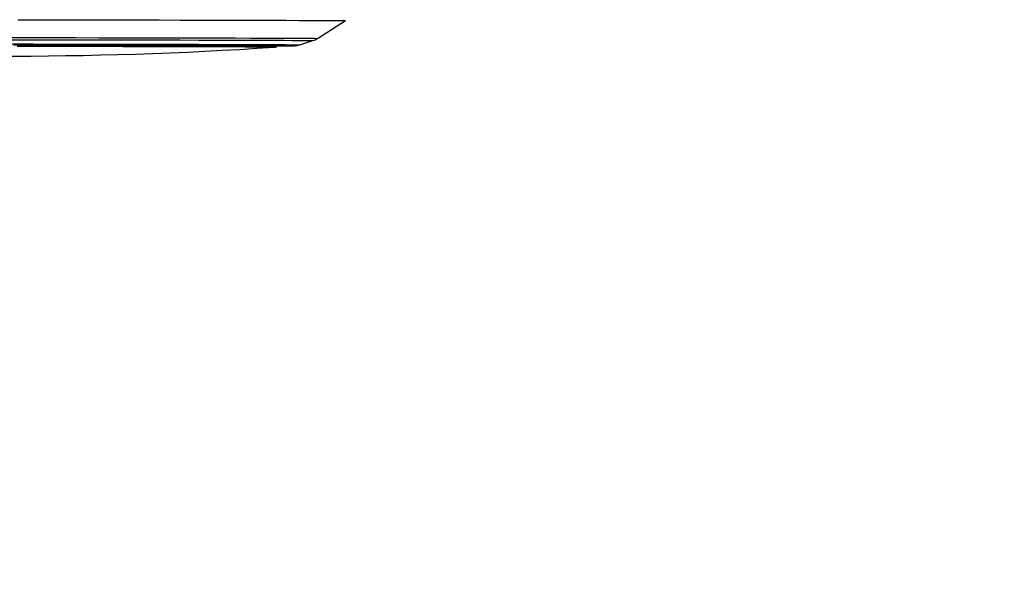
# Paper-space layout '3M DUO Surface Plate' of a CAD drawing. Header units: millimetres. Extents: x 10 to 10348, y 20 to 7979.
# Tile 9 of 117: x 2090 to 2290, y 2901 to 3015. Entities that reach past the tile are written whole.
import ezdxf

# ---------------------------------------------------------------- set-up
doc = ezdxf.new("R2010")
doc.units = ezdxf.units.MM
doc.layers.add('COMPONENT_GEOMETRY', color=7, linetype='Continuous')
doc.styles.add('SLDTEXTSTYLE0', font='TXT', dxfattribs={"width": 0.75})
doc.dimstyles.new('SLDDIMSTYLE0', dxfattribs={"dimtxt": 75, "dimasz": 3.302, "dimexe": 0, "dimexo": 0.0625, "dimgap": 18.75, "dimtad": 0, "dimtih": 1, "dimtoh": 1, "dimdec": 1, "dimrnd": 1e-09, "dimzin": 12, "dimdsep": 46, "dimtxsty": 'SLDTEXTSTYLE0', "dimsah": 1, "dimcen": 0.09, "dimadec": 0, "dimazin": 3, "dimtfac": 1, "dimtdec": 1, "dimtofl": 0, "dimtmove": 0, "dimatfit": 3, "dimfxl": 1, "dimfrac": 2, "dimtolj": 1, "dimtzin": 12, "dimarcsym": 0})

# ---------------------------------------------------------------- blocks, each defined once
blk = doc.blocks.new('_D_14')
at = {"layer": 'COMPONENT_GEOMETRY', "color": 7}
for p, q in [((3604.47, 3861.9), (417.28, 3861.9)), ((420.45, 3861.9), (420.45, 2461.18)), ((420.45, 941.4), (420.45, 2342.12)), ((3455.96, 941.4), (417.28, 941.4))]:
    blk.add_line(p, q, dxfattribs=at)
for points in [[(420.45, 3861.9), (419.94, 3858.6), (420.96, 3858.6)], [(420.45, 941.4), (420.96, 944.7), (419.94, 944.7)]]:
    blk.add_solid(points, dxfattribs=at)
at = {"layer": 'COMPONENT_GEOMETRY', "color": 7, "insert": (268.06, 2438.8), "char_height": 75, "attachment_point": 1, "style": 'SLDTEXTSTYLE0'}
blk.add_mtext('2920.5', dxfattribs=at)

psp = doc.layouts.new('3M DUO Surface Plate')

# ---------------------------------------------------------------- linework, layer by layer
at = {"color": 7, "linetype": 'Continuous', "lineweight": 25}
for p, q in [((2150.76, 3011.53), (2156.42, 3015.14)), ((2147.18, 3010.24), (2149.84, 3011.1))]:
    psp.add_line(p, q, dxfattribs=at)
at = {"color": 7, "linetype": 'Continuous', "lineweight": 25, "flags": 128}
for points in [[(2089.88, 3015.33), (2094.86, 3015.32), (2099.8, 3015.31), (2104.66, 3015.3), (2109.43, 3015.3), (2114.08, 3015.29), (2118.59, 3015.28), (2122.93, 3015.27), (2127.09, 3015.26), (2131.04, 3015.25), (2134.76, 3015.24), (2138.24, 3015.23), (2141.45, 3015.22), (2144.38, 3015.21), (2147.03, 3015.2), (2149.36, 3015.19), (2151.38, 3015.18), (2153.07, 3015.18), (2154.42, 3015.17), (2155.43, 3015.16), (2156.09, 3015.15), (2156.4, 3015.15), (2156.42, 3015.14)], [(2088.97, 3010.2), (2093.58, 3010.2), (2098.14, 3010.19), (2102.63, 3010.18), (2107.01, 3010.17), (2111.28, 3010.17), (2115.39, 3010.16), (2119.32, 3010.15), (2123.06, 3010.14), (2126.57, 3010.13), (2129.85, 3010.12), (2132.86, 3010.11), (2135.6, 3010.11), (2138.04, 3010.1), (2140.17, 3010.09), (2141.99, 3010.08), (2143.47, 3010.07), (2144.61, 3010.06), (2145.4, 3010.06), (2145.85, 3010.05), (2145.94, 3010.05)], [(2141.99, 3009.74), (2141.99, 3009.74), (2141.88, 3009.74), (2141.42, 3009.75), (2140.6, 3009.76), (2139.43, 3009.76), (2137.92, 3009.77), (2136.08, 3009.78), (2133.92, 3009.79), (2131.46, 3009.8), (2128.7, 3009.81), (2125.67, 3009.81), (2122.39, 3009.82), (2118.87, 3009.83), (2115.14, 3009.84), (2111.23, 3009.85), (2107.15, 3009.86), (2102.93, 3009.86), (2098.61, 3009.87), (2094.2, 3009.88), (2089.74, 3009.88)], [(2090.01, 3010.2), (2094.49, 3010.19), (2098.92, 3010.18), (2103.26, 3010.18), (2107.5, 3010.17), (2111.6, 3010.16), (2115.54, 3010.15), (2119.29, 3010.14), (2122.84, 3010.14), (2126.15, 3010.13), (2129.22, 3010.12), (2132.01, 3010.11), (2134.52, 3010.1), (2136.73, 3010.09), (2138.62, 3010.09), (2140.18, 3010.08), (2141.41, 3010.07), (2142.29, 3010.06), (2142.82, 3010.06), (2143, 3010.05), (2142.82, 3010.04), (2142.82, 3010.04)]]:
    psp.add_lwpolyline(points, dxfattribs=at)
at = {"color": 8, "linetype": 'Continuous', "lineweight": 25, "flags": 128}
for points in [[(2087.28, 3011.27), (2092.03, 3011.27), (2096.74, 3011.26), (2101.38, 3011.25), (2105.95, 3011.24), (2110.4, 3011.23), (2114.71, 3011.23), (2118.86, 3011.22), (2122.84, 3011.21), (2126.61, 3011.2), (2130.15, 3011.19), (2133.45, 3011.18), (2136.49, 3011.17), (2139.25, 3011.16), (2141.71, 3011.15), (2143.87, 3011.15), (2145.71, 3011.14), (2147.22, 3011.13), (2148.4, 3011.12), (2149.23, 3011.11), (2149.71, 3011.11), (2149.84, 3011.1)], [(2087.31, 3011.71), (2092.12, 3011.7), (2096.9, 3011.69), (2101.61, 3011.69), (2106.24, 3011.68), (2110.75, 3011.67), (2115.13, 3011.66), (2119.34, 3011.65), (2123.37, 3011.64), (2127.19, 3011.63), (2130.79, 3011.62), (2134.13, 3011.62), (2137.22, 3011.61), (2140.02, 3011.6), (2142.52, 3011.59), (2144.71, 3011.58), (2146.57, 3011.57), (2148.11, 3011.56), (2149.3, 3011.56), (2150.14, 3011.55), (2150.63, 3011.54), (2150.76, 3011.53)], [(2088.41, 3010.4), (2093.06, 3010.4), (2097.67, 3010.39), (2102.21, 3010.38), (2106.65, 3010.37), (2110.98, 3010.36), (2115.15, 3010.36), (2119.16, 3010.35), (2122.97, 3010.34), (2126.57, 3010.33), (2129.93, 3010.32), (2133.04, 3010.31), (2135.88, 3010.3), (2138.42, 3010.29), (2140.67, 3010.29), (2142.6, 3010.28), (2144.2, 3010.27), (2145.46, 3010.26), (2146.39, 3010.25), (2146.96, 3010.25), (2147.18, 3010.24), (2147.18, 3010.24)], [(2145.94, 3010.05), (2145.93, 3010.04), (2145.92, 3010.04)]]:
    psp.add_lwpolyline(points, dxfattribs=at)
at = {"color": 7, "linetype": 'Continuous', "lineweight": 25}
for centre, radius, start, end in [((2086.63, 3854.71), 846.78, 266.09752, 273.74842), ((2143.11, 3211.6), 201.58, 269.9104, 270.8)]:
    psp.add_arc(centre, radius, start, end, dxfattribs=at)
for points, knots in [([(2149.84, 3011.11), (2149.99, 3011.15), (2150.3, 3011.25), (2150.56, 3011.44), (2150.7, 3011.53)], [0, 0, 0, 0, 0.488233, 1, 1, 1, 1]), ([(2141.99, 3009.74), (2142, 3009.74), (2142.02, 3009.74), (2142.12, 3009.75), (2142.25, 3009.78), (2142.42, 3009.86), (2142.57, 3009.94), (2142.64, 3010.03), (2142.65, 3010.04)], [0, 0, 0, 0, 0.3856526, 0.5604573, 0.656294, 0.7820408, 0.9685542, 1, 1, 1, 1]), ([(2146.11, 3010.05), (2146.12, 3010.05), (2146.14, 3010.05), (2146.22, 3010.05), (2146.41, 3010.07), (2146.68, 3010.11), (2146.91, 3010.17), (2147.04, 3010.2)], [0, 0, 0, 0, 0.037436, 0.414619, 0.605448, 0.776267, 1, 1, 1, 1])]:
    psp.add_open_spline(points, degree=3, knots=knots, dxfattribs=at)

# ---------------------------------------------------------------- dimensions: what is measured, and where the dimension line sits
at = {"layer": 'COMPONENT_GEOMETRY', "color": 7}
dim = psp.add_linear_dim(base=(420.45, 941.4), p1=(3605.74, 3861.9), p2=(3457.23, 941.4), angle=90, dimstyle='SLDDIMSTYLE0', dxfattribs=at)
dim.commit()
dim.dimension.update_dxf_attribs({"geometry": '_D_14', "text_midpoint": (420.45, 2401.65), "dimtype": 160})

doc.saveas('drawing.dxf')
